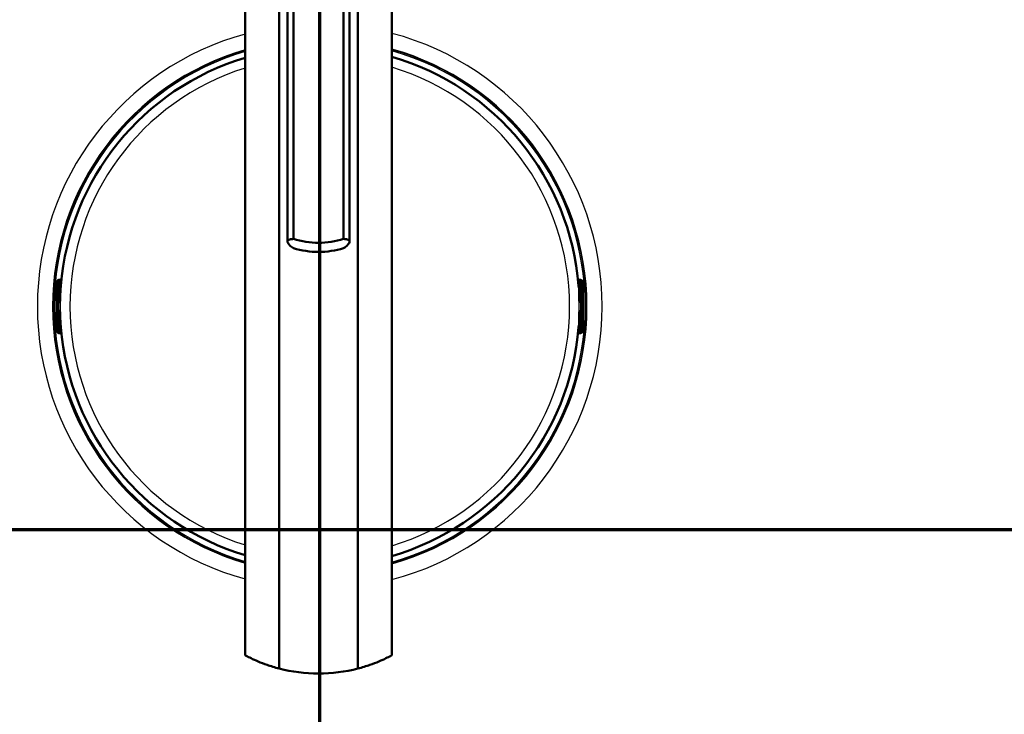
# Model space of a CAD drawing. Header units: millimetres. Extents: x 100 to 2000, y 93 to 3947.
# Tile 16 of 20: x 1005 to 1220, y 3408 to 3560. Entities that reach past the tile are written whole.
import ezdxf

# ---------------------------------------------------------------- set-up
doc = ezdxf.new("R2010")
doc.units = ezdxf.units.MM
doc.header["$LTSCALE"] = 10
for name, color, linetype, lineweight in [('Section View Lines(ISO)', 7, 'Continuous', 70), ('Visible Edges(ISO)', 7, 'Continuous', 50), ('Visible Tangent Edges(ISO)', 7, 'Continuous', 25)]:
    doc.layers.add(name, color=color, linetype=linetype, lineweight=lineweight)

# ---------------------------------------------------------------- blocks, each defined once
blk = doc.blocks.new('2dTransSection0')
at = {"layer": 'Section View Lines(ISO)', "linetype": 'Continuous'}
blk.add_line((16.488, 344.88), (191.714, 344.88), dxfattribs=at)
blk = doc.blocks.new('2dTransSection1')
at = {"layer": 'Section View Lines(ISO)', "linetype": 'Continuous'}
blk.add_line((107.041, 309.266), (107.041, 394.703), dxfattribs=at)

msp = doc.modelspace()

# ---------------------------------------------------------------- linework, layer by layer
at = {"layer": 'Visible Edges(ISO)'}
for p, q in [((1054.14, 3626.29), (1054.14, 3421.39)), ((1086.14, 3626.29), (1086.14, 3421.39)), ((1061.55, 3622.02), (1061.55, 3418.46)), ((1078.73, 3418.46), (1078.73, 3622.02)), ((1064.66, 3512.12), (1064.66, 3616.97)), ((1075.62, 3512.12), (1075.62, 3616.97)), ((1063.36, 3511.58), (1063.36, 3615.51)), ((1076.92, 3511.58), (1076.92, 3615.51)), ((1013.56, 3503.17), (1013.61, 3503.17)), ((1013.76, 3503.23), (1013.66, 3503.23)), ((1014.09, 3503.23), (1013.76, 3503.23)), ((1013.81, 3502.97), (1013.81, 3498.6)), ((1127.07, 3503.23), (1126.74, 3503.23)), ((1127.01, 3502.97), (1127.01, 3498.6)), ((1127.17, 3503.23), (1127.07, 3503.23)), ((1127.27, 3503.17), (1127.21, 3503.17)), ((1013.01, 3493.07), (1013.01, 3501.73)), ((1013.81, 3501.77), (1013.96, 3501.77)), ((1126.87, 3501.77), (1127.01, 3501.77)), ((1127.81, 3493.07), (1127.81, 3501.73)), ((1013.29, 3498.4), (1013.41, 3498.4)), ((1013.41, 3498.4), (1013.61, 3498.4)), ((1127.21, 3498.4), (1127.41, 3498.4)), ((1127.41, 3498.4), (1127.53, 3498.4)), ((1013.41, 3496.4), (1013.29, 3496.4)), ((1013.61, 3496.4), (1013.41, 3496.4)), ((1013.81, 3496.2), (1013.81, 3491.82)), ((1127.01, 3496.2), (1127.01, 3491.82)), ((1127.41, 3496.4), (1127.21, 3496.4)), ((1127.53, 3496.4), (1127.41, 3496.4)), ((1013.81, 3493.02), (1013.96, 3493.02)), ((1126.87, 3493.02), (1127.01, 3493.02)), ((1013.61, 3491.62), (1013.56, 3491.62)), ((1013.66, 3491.57), (1013.76, 3491.57)), ((1013.76, 3491.57), (1014.09, 3491.57)), ((1126.74, 3491.57), (1127.07, 3491.57)), ((1127.07, 3491.57), (1127.17, 3491.57)), ((1127.21, 3491.62), (1127.27, 3491.62))]:
    msp.add_line(p, q, dxfattribs=at)
for centre, radius, start, end in [((1070.41, 3497.4), 56.63, 106.7033, 175.4537), ((1070.41, 3497.4), 56.63, 4.5463, 73.8772), ((1013.61, 3502.97), 0.2, 0, 90), ((1127.21, 3502.97), 0.2, 90, 180), ((1013.61, 3498.6), 0.2, 270, 0), ((1127.21, 3498.6), 0.2, 180, 270), ((1013.61, 3496.2), 0.2, 0, 90), ((1127.21, 3496.2), 0.2, 90, 180), ((1070.41, 3497.4), 56.63, 184.5463, 253.2967), ((1070.41, 3497.4), 56.63, 286.1228, 355.4537), ((1013.61, 3491.82), 0.2, 270, 0), ((1127.21, 3491.82), 0.2, 180, 270)]:
    msp.add_arc(centre, radius, start, end, dxfattribs=at)
for centre, major_axis, ratio, start_param, end_param in [((1070.14, 3528.72), (18, 0), 0.968148, 4.403196, 5.021582), ((1070.14, 3526.72), (-18, 0), 0.968148, 1.261603, 1.87999), ((1013.76, 3502.63), (0, 0.6), 0.99863, 0, 0.523599), ((1013.56, 3502.97), (-0.1, 0.173), 0.999315, 5.759587, 6.283185), ((1127.07, 3502.63), (0, 0.6), 0.99863, 5.759587, 6.283185), ((1127.27, 3502.97), (0, 0.2), 0.99863, 5.759587, 6.283185), ((1013.56, 3491.82), (0, -0.2), 0.99863, 5.759587, 6.283185), ((1013.76, 3492.17), (0, -0.6), 0.99863, 5.759587, 6.283185), ((1127.07, 3492.17), (0, -0.6), 0.99863, 0, 0.523599), ((1127.27, 3491.82), (0.1, -0.173), 0.999315, 5.759587, 6.283185), ((1070.14, 3452.47), (0, 35.08), 0.997705, 2.893696, 3.389489)]:
    msp.add_ellipse(centre, major_axis=major_axis, ratio=ratio, start_param=start_param, end_param=end_param, dxfattribs=at)
for points, knots in [([(1064.66, 3510.12), (1064.35, 3510.32), (1064.08, 3510.53), (1063.53, 3511.06), (1063.36, 3511.36), (1063.36, 3511.58), (1063.36, 3511.79), (1063.53, 3511.95), (1064.08, 3512.08), (1064.35, 3512.11), (1064.66, 3512.12)], [-0.412375, -0.412375, -0.412375, -0.412375, -0.2583698, -0.2583698, 0, 0, 0, 0.2583698, 0.2583698, 0.412375, 0.412375, 0.412375, 0.412375]), ([(1075.62, 3512.12), (1075.93, 3512.11), (1076.19, 3512.08), (1076.75, 3511.95), (1076.92, 3511.79), (1076.92, 3511.36), (1076.75, 3511.06), (1076.19, 3510.53), (1075.93, 3510.32), (1075.62, 3510.12)], [1.6537755, 1.6537755, 1.6537755, 1.6537755, 1.8077807, 1.8077807, 2.0661504, 2.0661504, 2.3245202, 2.3245202, 2.4785254, 2.4785254, 2.4785254, 2.4785254]), ([(1013.01, 3501.73), (1013.01, 3501.83), (1013.02, 3501.94), (1013.02, 3502.13), (1013.02, 3502.23), (1013.03, 3502.39), (1013.03, 3502.47), (1013.04, 3502.57), (1013.05, 3502.61), (1013.05, 3502.66), (1013.06, 3502.69), (1013.07, 3502.74), (1013.07, 3502.76), (1013.09, 3502.82), (1013.1, 3502.86), (1013.14, 3502.93), (1013.16, 3502.96), (1013.21, 3503.03), (1013.25, 3503.07), (1013.34, 3503.14), (1013.39, 3503.17), (1013.51, 3503.21), (1013.58, 3503.22), (1013.65, 3503.23), (1013.66, 3503.23), (1013.66, 3503.23)], [0, 0, 0, 0, 0.0312542, 0.0312542, 0.0620563, 0.0620563, 0.0938538, 0.0938538, 0.1121526, 0.1121526, 0.1258697, 0.1258697, 0.1351267, 0.1351267, 0.1490257, 0.1490257, 0.1606025, 0.1606025, 0.1758825, 0.1758825, 0.1946941, 0.1946941, 0.2139782, 0.2139782, 0.2160531, 0.2160531, 0.2160531, 0.2160531]), ([(1127.17, 3503.23), (1127.23, 3503.23), (1127.3, 3503.22), (1127.42, 3503.17), (1127.48, 3503.14), (1127.58, 3503.07), (1127.62, 3503.02), (1127.68, 3502.94), (1127.69, 3502.92), (1127.72, 3502.87), (1127.73, 3502.85), (1127.75, 3502.79), (1127.76, 3502.76), (1127.77, 3502.71), (1127.77, 3502.68), (1127.78, 3502.61), (1127.79, 3502.56), (1127.8, 3502.45), (1127.8, 3502.38), (1127.81, 3502.21), (1127.81, 3502.1), (1127.81, 3501.9), (1127.81, 3501.81), (1127.81, 3501.73)], [0, 0, 0, 0, 0.0196573, 0.0196573, 0.0389514, 0.0389514, 0.0582347, 0.0582347, 0.0673827, 0.0673827, 0.0752966, 0.0752966, 0.0879063, 0.0879063, 0.0996729, 0.0996729, 0.1268906, 0.1268906, 0.1543308, 0.1543308, 0.190628, 0.190628, 0.2160362, 0.2160362, 0.2160362, 0.2160362]), ([(1013.92, 3501.52), (1013.92, 3501.52), (1013.92, 3501.52), (1013.93, 3501.52), (1013.93, 3501.53), (1013.93, 3501.55), (1013.93, 3501.57), (1013.94, 3501.62), (1013.94, 3501.65), (1013.95, 3501.72), (1013.96, 3501.76), (1013.96, 3501.83), (1013.96, 3501.86), (1013.97, 3501.88)], [0.01976529, 0.01976529, 0.01976529, 0.01976529, 0.02290579, 0.02290579, 0.02980154, 0.02980154, 0.04016022, 0.04016022, 0.05216178, 0.05216178, 0.06464981, 0.06464981, 0.07330047, 0.07330047, 0.07330047, 0.07330047]), ([(1126.86, 3501.88), (1126.86, 3501.84), (1126.87, 3501.8), (1126.88, 3501.72), (1126.88, 3501.69), (1126.89, 3501.62), (1126.89, 3501.59), (1126.9, 3501.55), (1126.9, 3501.53), (1126.9, 3501.52), (1126.9, 3501.52), (1126.9, 3501.52), (1126.9, 3501.52), (1126.9, 3501.52)], [0, 0, 0, 0, 0.01256302, 0.01256302, 0.02512603, 0.02512603, 0.03751454, 0.03751454, 0.04908407, 0.04908407, 0.05298435, 0.05298435, 0.05353485, 0.05353485, 0.05353485, 0.05353485]), ([(1013.66, 3491.57), (1013.6, 3491.57), (1013.53, 3491.58), (1013.41, 3491.62), (1013.35, 3491.65), (1013.25, 3491.73), (1013.2, 3491.77), (1013.15, 3491.85), (1013.13, 3491.87), (1013.11, 3491.92), (1013.1, 3491.94), (1013.08, 3492), (1013.07, 3492.03), (1013.06, 3492.08), (1013.06, 3492.11), (1013.05, 3492.18), (1013.04, 3492.23), (1013.03, 3492.35), (1013.03, 3492.41), (1013.02, 3492.58), (1013.02, 3492.7), (1013.02, 3492.89), (1013.01, 3492.98), (1013.01, 3493.07)], [0, 0, 0, 0, 0.0196573, 0.0196573, 0.0389514, 0.0389514, 0.0582347, 0.0582347, 0.0673827, 0.0673827, 0.0752966, 0.0752966, 0.0879063, 0.0879063, 0.0996729, 0.0996729, 0.1268906, 0.1268906, 0.1543308, 0.1543308, 0.190628, 0.190628, 0.2160362, 0.2160362, 0.2160362, 0.2160362]), ([(1013.97, 3492.91), (1013.96, 3492.95), (1013.96, 3492.99), (1013.95, 3493.07), (1013.95, 3493.11), (1013.94, 3493.17), (1013.94, 3493.2), (1013.93, 3493.24), (1013.93, 3493.26), (1013.92, 3493.27), (1013.92, 3493.27), (1013.92, 3493.27), (1013.92, 3493.27), (1013.92, 3493.27)], [0, 0, 0, 0, 0.01256302, 0.01256302, 0.02512603, 0.02512603, 0.03751454, 0.03751454, 0.04908407, 0.04908407, 0.05298435, 0.05298435, 0.05353485, 0.05353485, 0.05353485, 0.05353485]), ([(1126.9, 3493.27), (1126.9, 3493.27), (1126.9, 3493.27), (1126.9, 3493.27), (1126.9, 3493.26), (1126.9, 3493.24), (1126.89, 3493.22), (1126.89, 3493.17), (1126.88, 3493.14), (1126.88, 3493.07), (1126.87, 3493.03), (1126.87, 3492.96), (1126.86, 3492.94), (1126.86, 3492.91)], [0.01976529, 0.01976529, 0.01976529, 0.01976529, 0.02290579, 0.02290579, 0.02980154, 0.02980154, 0.04016022, 0.04016022, 0.05216178, 0.05216178, 0.06464981, 0.06464981, 0.07330047, 0.07330047, 0.07330047, 0.07330047]), ([(1127.81, 3493.07), (1127.81, 3492.96), (1127.81, 3492.86), (1127.81, 3492.66), (1127.81, 3492.57), (1127.8, 3492.4), (1127.79, 3492.32), (1127.79, 3492.22), (1127.78, 3492.19), (1127.77, 3492.13), (1127.77, 3492.1), (1127.76, 3492.05), (1127.76, 3492.03), (1127.74, 3491.97), (1127.72, 3491.93), (1127.69, 3491.86), (1127.67, 3491.83), (1127.61, 3491.76), (1127.58, 3491.73), (1127.49, 3491.66), (1127.43, 3491.62), (1127.31, 3491.58), (1127.25, 3491.57), (1127.18, 3491.57), (1127.17, 3491.57), (1127.17, 3491.57)], [0, 0, 0, 0, 0.0312542, 0.0312542, 0.0620563, 0.0620563, 0.0938538, 0.0938538, 0.1121526, 0.1121526, 0.1258697, 0.1258697, 0.1351267, 0.1351267, 0.1490257, 0.1490257, 0.1606025, 0.1606025, 0.1758825, 0.1758825, 0.1946941, 0.1946941, 0.2139782, 0.2139782, 0.2160531, 0.2160531, 0.2160531, 0.2160531]), ([(1054.14, 3421.39), (1054.14, 3421.38), (1054.25, 3421.31), (1054.69, 3421.07), (1055.01, 3420.9), (1056.29, 3420.28), (1057.53, 3419.74), (1059.72, 3418.98), (1060.59, 3418.71), (1061.55, 3418.46)], [4.771985, 4.771985, 4.771985, 4.771985, 5.094237, 5.094237, 5.41649, 5.41649, 6.060995, 6.060995, 6.40245, 6.40245, 6.40245, 6.40245]), ([(1078.73, 3418.46), (1079.68, 3418.71), (1080.56, 3418.98), (1082.75, 3419.74), (1083.99, 3420.28), (1085.26, 3420.9), (1085.59, 3421.07), (1086.03, 3421.31), (1086.14, 3421.38), (1086.14, 3421.39)], [-1.630466, -1.630466, -1.630466, -1.630466, -1.289011, -1.289011, -0.644505, -0.644505, -0.322253, -0.322253, 0, 0, 0, 0])]:
    msp.add_open_spline(points, degree=3, knots=knots, dxfattribs=at)
at = {"layer": 'Visible Tangent Edges(ISO)'}
for p, q in [((1013.06, 3502.63), (1013.21, 3502.63)), ((1013.42, 3502.63), (1013.21, 3502.63)), ((1013.21, 3502.63), (1013.21, 3498.6)), ((1013.42, 3498.6), (1013.42, 3502.63)), ((1013.46, 3503.15), (1013.51, 3503.15)), ((1013.81, 3502.97), (1013.62, 3502.97)), ((1013.62, 3502.97), (1013.62, 3498.6)), ((1127.2, 3502.97), (1127.01, 3502.97)), ((1127.2, 3498.6), (1127.2, 3502.97)), ((1127.31, 3503.15), (1127.37, 3503.15)), ((1127.61, 3502.63), (1127.4, 3502.63)), ((1127.4, 3502.63), (1127.4, 3498.6)), ((1127.61, 3498.6), (1127.61, 3502.63)), ((1127.61, 3502.63), (1127.76, 3502.63)), ((1013.01, 3501.73), (1013.02, 3501.73)), ((1013.02, 3493.07), (1013.02, 3501.73)), ((1013.81, 3502.17), (1013.99, 3502.17)), ((1013.97, 3501.88), (1013.97, 3501.88)), ((1126.84, 3502.17), (1127.01, 3502.17)), ((1126.86, 3501.88), (1126.86, 3501.88)), ((1127.81, 3501.73), (1127.81, 3493.07)), ((1127.81, 3501.73), (1127.81, 3501.73)), ((1013.21, 3498.6), (1013.09, 3498.6)), ((1013.21, 3498.6), (1013.42, 3498.6)), ((1013.62, 3498.6), (1013.42, 3498.6)), ((1013.62, 3498.6), (1013.81, 3498.6)), ((1127.01, 3498.6), (1127.2, 3498.6)), ((1127.4, 3498.6), (1127.2, 3498.6)), ((1127.4, 3498.6), (1127.61, 3498.6)), ((1127.73, 3498.6), (1127.61, 3498.6)), ((1013.09, 3496.2), (1013.21, 3496.2)), ((1013.42, 3496.2), (1013.21, 3496.2)), ((1013.21, 3496.2), (1013.21, 3492.17)), ((1013.42, 3496.2), (1013.62, 3496.2)), ((1013.42, 3492.17), (1013.42, 3496.2)), ((1013.81, 3496.2), (1013.62, 3496.2)), ((1013.62, 3496.2), (1013.62, 3491.82)), ((1127.2, 3496.2), (1127.01, 3496.2)), ((1127.2, 3496.2), (1127.4, 3496.2)), ((1127.2, 3491.82), (1127.2, 3496.2)), ((1127.61, 3496.2), (1127.4, 3496.2)), ((1127.4, 3496.2), (1127.4, 3492.17)), ((1127.61, 3492.17), (1127.61, 3496.2)), ((1127.61, 3496.2), (1127.73, 3496.2)), ((1013.01, 3493.07), (1013.02, 3493.07)), ((1013.21, 3492.17), (1013.06, 3492.17)), ((1013.42, 3492.17), (1013.21, 3492.17)), ((1013.81, 3492.62), (1013.99, 3492.62)), ((1013.97, 3492.91), (1013.97, 3492.91)), ((1126.84, 3492.62), (1127.01, 3492.62)), ((1126.86, 3492.91), (1126.86, 3492.91)), ((1127.61, 3492.17), (1127.4, 3492.17)), ((1127.76, 3492.17), (1127.61, 3492.17)), ((1127.81, 3493.07), (1127.81, 3493.07)), ((1013.51, 3491.65), (1013.46, 3491.65)), ((1013.62, 3491.82), (1013.81, 3491.82)), ((1127.01, 3491.82), (1127.2, 3491.82)), ((1127.37, 3491.65), (1127.31, 3491.65))]:
    msp.add_line(p, q, dxfattribs=at)
for radius, start, end in [(61.59, 105.3218, 254.6782), (61.59, 284.7917, 75.2083), (58.28, 106.2148, 253.7852), (58.14, 106.2568, 253.7432), (57.91, 106.322, 253.678), (58.28, 285.6522, 74.3478), (58.14, 285.6927, 74.3073), (57.91, 285.7555, 74.2445), (56.61, 106.7095, 253.2905), (56.63, 106.7033, 175.4537), (56.63, 4.5463, 73.8772), (56.61, 286.1288, 73.8712), (54.48, 107.3805, 252.6195), (54.48, 286.7751, 73.2249), (56.63, 184.5463, 253.2967), (56.63, 286.1228, 355.4537)]:
    msp.add_arc((1070.41, 3497.4), radius, start, end, dxfattribs=at)
for centre, major_axis, ratio, start_param, end_param in [((1013.06, 3501.73), (0, 0.9), 0.052336, 0, 1.570796), ((1013.66, 3502.63), (0, 0.6), 0.99863, 0, 1.570796), ((1013.81, 3502.63), (0, -0.6), 0.99863, 3.665191, 4.712389), ((1013.82, 3502.63), (0, 0.4), 0.99863, 0.523599, 1.570796), ((1013.61, 3502.97), (-0.1, 0.173), 0.999315, 5.759587, 6.283185), ((1013.61, 3502.97), (-0.1, 0.173), 0.045324, 4.686191, 6.256987), ((1127.17, 3502.63), (0, 0.6), 0.99863, 4.712389, 6.283185), ((1127.21, 3502.97), (0.1, 0.173), 0.045324, 0.026198, 1.596994), ((1127, 3502.63), (0, -0.4), 0.99863, 1.570796, 2.617994), ((1127.21, 3502.97), (0, 0.2), 0.99863, 5.759587, 6.283185), ((1127.01, 3502.63), (0, 0.6), 0.99863, 4.712389, 5.759587), ((1127.76, 3501.73), (0, 0.9), 0.052336, 4.712389, 6.283185), ((1014.01, 3501.49), (-0.0993, -0.012), 0.964514, 5.514902, 6.083644), ((1126.82, 3501.49), (0.0993, -0.012), 0.964514, 0.199541, 0.76804), ((1013.09, 3497.4), (0, 1.2), 0.052336, 0, 3.141593), ((1013.29, 3498.6), (0, -0.2), 0.99863, 4.712389, 6.283185), ((1013.41, 3498.6), (0, -0.2), 0.99863, 4.712389, 6.283185), ((1013.29, 3497.4), (0, -1), 0.052336, 3.141593, 6.283185), ((1013.41, 3498.6), (0, -0.2), 0.052336, 0, 1.570796), ((1013.49, 3497.4), (0, 1), 0.052336, 0, 3.141593), ((1013.61, 3498.6), (0, -0.2), 0.052336, 0, 1.570796), ((1127.21, 3498.6), (0, -0.2), 0.052336, 4.712389, 6.283185), ((1127.33, 3497.4), (0, -1), 0.052336, 0, 3.141593), ((1127.41, 3498.6), (0, -0.2), 0.052336, 4.712389, 6.283185), ((1127.41, 3498.6), (0, -0.2), 0.99863, 0, 1.570796), ((1127.53, 3498.6), (0, -0.2), 0.99863, 0, 1.570796), ((1127.53, 3497.4), (0, 1), 0.052336, 3.141593, 6.283185), ((1127.73, 3497.4), (0, -1.2), 0.052336, 0, 3.141593), ((1013.29, 3496.2), (0, 0.2), 0.99863, 0, 1.570796), ((1013.41, 3496.2), (0, 0.2), 0.99863, 0, 1.570796), ((1013.41, 3496.2), (0, 0.2), 0.052336, 4.712389, 6.283185), ((1013.61, 3496.2), (0, 0.2), 0.052336, 4.712389, 6.283185), ((1127.21, 3496.2), (0, 0.2), 0.052336, 0, 1.570796), ((1127.41, 3496.2), (0, 0.2), 0.052336, 0, 1.570796), ((1127.41, 3496.2), (0, 0.2), 0.99863, 4.712389, 6.283185), ((1127.53, 3496.2), (0, 0.2), 0.99863, 4.712389, 6.283185), ((1013.06, 3493.07), (0, -0.9), 0.052336, 4.712389, 6.283185), ((1013.66, 3492.17), (0, -0.6), 0.99863, 4.712389, 6.283185), ((1013.81, 3492.17), (0, -0.6), 0.99863, 4.712389, 5.759587), ((1013.82, 3492.17), (0, 0.4), 0.99863, 1.570796, 2.617994), ((1014.01, 3493.3), (-0.0993, 0.012), 0.964514, 0.199541, 0.76804), ((1126.82, 3493.3), (0.0993, 0.012), 0.964514, 5.514902, 6.083644), ((1127.17, 3492.17), (0, -0.6), 0.99863, 0, 1.570796), ((1127, 3492.17), (0, -0.4), 0.99863, 0.523599, 1.570796), ((1127.01, 3492.17), (0, 0.6), 0.99863, 3.665191, 4.712389), ((1127.76, 3493.07), (0, -0.9), 0.052336, 0, 1.570796), ((1013.61, 3491.82), (-0.1, -0.173), 0.045324, 0.026198, 1.596994), ((1013.61, 3491.82), (0, -0.2), 0.99863, 5.759587, 6.283185), ((1127.21, 3491.82), (0.1, -0.173), 0.045324, 4.686191, 6.256987), ((1127.21, 3491.82), (0.1, -0.173), 0.999315, 5.759587, 6.283185)]:
    msp.add_ellipse(centre, major_axis=major_axis, ratio=ratio, start_param=start_param, end_param=end_param, dxfattribs=at)
for points in [[(1013.88, 3501.77), (1013.89, 3501.68), (1013.9, 3501.59), (1013.91, 3501.5)], [(1126.92, 3501.5), (1126.93, 3501.59), (1126.94, 3501.68), (1126.95, 3501.77)], [(1013.91, 3493.29), (1013.9, 3493.2), (1013.89, 3493.11), (1013.88, 3493.02)], [(1126.95, 3493.02), (1126.94, 3493.11), (1126.93, 3493.2), (1126.92, 3493.29)]]:
    msp.add_open_spline(points, degree=3, dxfattribs=at)
for points, knots in [([(1013.91, 3501.5), (1013.91, 3501.49), (1013.91, 3501.49), (1013.92, 3501.48), (1013.92, 3501.49), (1013.92, 3501.51), (1013.93, 3501.53), (1013.94, 3501.61), (1013.95, 3501.67), (1013.96, 3501.78), (1013.96, 3501.83), (1013.97, 3501.88)], [0, 0, 0, 0, 0.00779133, 0.00779133, 0.02025745, 0.02025745, 0.03646341, 0.03646341, 0.05753116, 0.05753116, 0.07330047, 0.07330047, 0.07330047, 0.07330047]), ([(1126.86, 3501.88), (1126.86, 3501.86), (1126.87, 3501.83), (1126.87, 3501.77), (1126.88, 3501.73), (1126.88, 3501.64), (1126.89, 3501.6), (1126.9, 3501.53), (1126.91, 3501.5), (1126.91, 3501.48), (1126.92, 3501.49), (1126.92, 3501.5)], [0, 0, 0, 0, 0.00779147, 0.00779147, 0.02025783, 0.02025783, 0.0364641, 0.0364641, 0.05753225, 0.05753225, 0.07330047, 0.07330047, 0.07330047, 0.07330047]), ([(1013.97, 3492.91), (1013.96, 3492.93), (1013.96, 3492.96), (1013.96, 3493.03), (1013.95, 3493.06), (1013.94, 3493.15), (1013.94, 3493.19), (1013.93, 3493.27), (1013.92, 3493.29), (1013.91, 3493.31), (1013.91, 3493.3), (1013.91, 3493.29)], [0, 0, 0, 0, 0.00779147, 0.00779147, 0.02025783, 0.02025783, 0.0364641, 0.0364641, 0.05753225, 0.05753225, 0.07330047, 0.07330047, 0.07330047, 0.07330047]), ([(1126.92, 3493.29), (1126.92, 3493.3), (1126.92, 3493.3), (1126.91, 3493.31), (1126.91, 3493.3), (1126.9, 3493.28), (1126.9, 3493.26), (1126.89, 3493.18), (1126.88, 3493.13), (1126.87, 3493.01), (1126.87, 3492.96), (1126.86, 3492.91)], [0, 0, 0, 0, 0.00779133, 0.00779133, 0.02025745, 0.02025745, 0.03646341, 0.03646341, 0.05753116, 0.05753116, 0.07330047, 0.07330047, 0.07330047, 0.07330047])]:
    msp.add_open_spline(points, degree=3, knots=knots, dxfattribs=at)

# ---------------------------------------------------------------- block references
at = {"layer": 'Section View Lines(ISO)', "xscale": 10, "yscale": 10, "zscale": 10}
for name in ['2dTransSection1', '2dTransSection0']:
    msp.add_blockref(name, (0, 0), dxfattribs=at)

doc.saveas('drawing.dxf')
